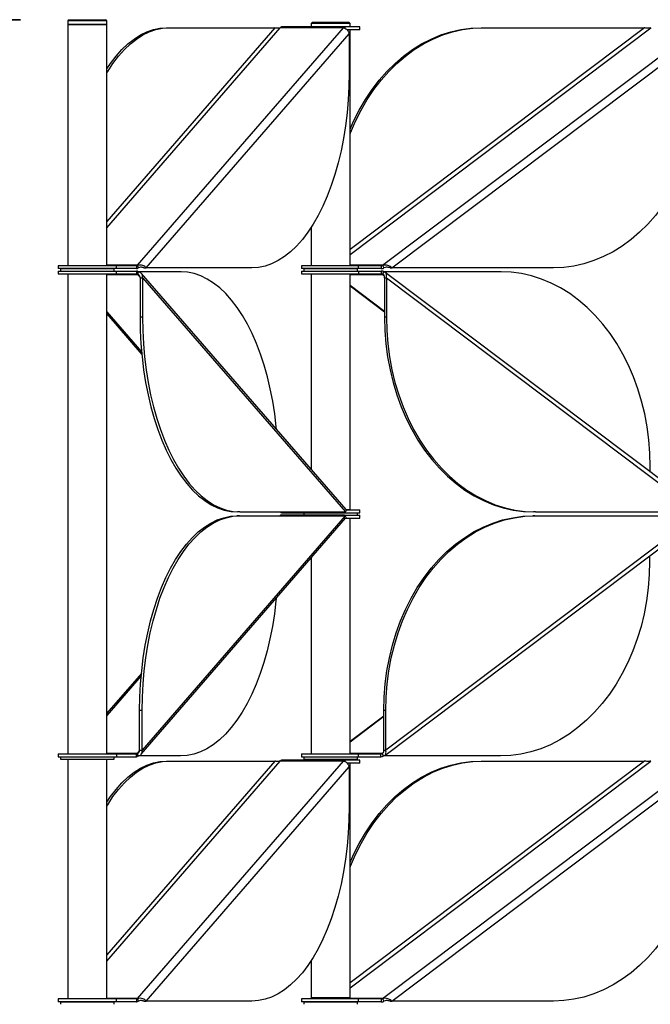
# Model space of a CAD drawing. Header units: millimetres. Extents: x 5 to 415, y 2 to 292.
# Tile 29 of 82: x 74 to 87, y 225 to 246. Entities that reach past the tile are written whole.
import ezdxf

# ---------------------------------------------------------------- set-up
doc = ezdxf.new("R2010")
doc.units = ezdxf.units.MM
doc.layers.add('CONTORNI', color=7, linetype='Continuous', lineweight=35)
doc.styles.add('SLDTEXTSTYLE1', font='TXT', dxfattribs={"width": 0.7})
doc.dimstyles.new('SLDDIMSTYLE0', dxfattribs={"dimtxt": 3.351389, "dimasz": 2, "dimexe": 0, "dimexo": 0.0625, "dimgap": 0.837847, "dimtad": 1, "dimdec": 1, "dimlfac": 20, "dimrnd": 1e-09, "dimzin": 12, "dimdsep": 46, "dimtxsty": 'SLDTEXTSTYLE1', "dimsah": 1, "dimcen": 0.09, "dimadec": 0, "dimazin": 3, "dimtfac": 1, "dimtdec": 1, "dimtofl": 0, "dimtmove": 0, "dimatfit": 3, "dimfxl": 0, "dimfrac": 2, "dimtolj": 1, "dimtzin": 12, "dimarcsym": 0})

# ---------------------------------------------------------------- blocks, each defined once
blk = doc.blocks.new('_D')
at = {"layer": 'CONTORNI', "color": 7}
for p, q in [((74.138, 245.707), (62.013, 245.707)), ((63.013, 245.707), (63.013, 153.892)), ((72.013, 153.892), (62.013, 153.892))]:
    blk.add_line(p, q, dxfattribs=at)
for points in [[(63.013, 245.707), (62.763, 243.707), (63.263, 243.707)], [(63.013, 153.892), (63.263, 155.892), (62.763, 155.892)]]:
    blk.add_solid(points, dxfattribs=at)
at = {"layer": 'CONTORNI', "color": 7, "insert": (59.602, 195.488), "char_height": 2.6458, "attachment_point": 1, "rotation": 90, "style": 'SLDTEXTSTYLE1'}
blk.add_mtext('1836,3', dxfattribs=at)

msp = doc.modelspace()

# ---------------------------------------------------------------- linework, layer by layer
at = {"color": 7, "linetype": 'Continuous', "lineweight": 25}
for p, q in [((75.1381, 245.7071), (75.1131, 245.6821)), ((75.1131, 245.6821), (75.1131, 245.6071)), ((75.9131, 245.6821), (75.1131, 245.6821)), ((75.1131, 245.6071), (75.1131, 240.6496)), ((75.1131, 245.6071), (75.8423, 245.6071)), ((75.6656, 245.6071), (75.1131, 245.6071)), ((75.1381, 245.7071), (75.8881, 245.7071)), ((75.9131, 245.6071), (75.6656, 245.6071)), ((75.8423, 245.6071), (75.9131, 245.6071)), ((75.9131, 245.6821), (75.8881, 245.7071)), ((75.9131, 245.6071), (75.9131, 245.6821)), ((75.9131, 240.6496), (75.9131, 245.6071)), ((80.8054, 245.5571), (79.5066, 245.5571)), ((80.1401, 245.6571), (80.1151, 245.6321)), ((80.1151, 245.6321), (80.1151, 245.5571)), ((80.9151, 245.6321), (80.1151, 245.6321)), ((80.1401, 245.6571), (80.8901, 245.6571)), ((80.8054, 245.5571), (80.8054, 245.5322)), ((80.8113, 245.5571), (80.8054, 245.5571)), ((81.1151, 245.5571), (80.8113, 245.5571)), ((80.8113, 245.5296), (80.8113, 245.5571)), ((80.9151, 245.6321), (80.8901, 245.6571)), ((80.9151, 245.5571), (80.9151, 245.6321)), ((81.1151, 245.4971), (81.1151, 245.5571)), ((75.9131, 241.4279), (79.4766, 245.541)), ((79.3646, 245.541), (75.9131, 241.5572)), ((76.5447, 240.6577), (80.7754, 245.541)), ((76.7236, 240.6057), (80.8944, 245.4198)), ((77.1427, 245.541), (77.1946, 245.541)), ((77.1946, 245.541), (79.3646, 245.541)), ((80.7754, 245.541), (79.4766, 245.541)), ((81.1151, 245.4971), (80.8533, 245.4971)), ((80.8944, 245.4198), (80.8944, 244.6057)), ((80.9151, 240.8813), (87.0985, 245.541)), ((86.968, 245.541), (80.9151, 240.9796)), ((80.9151, 240.6496), (80.9151, 245.4971)), ((81.5824, 240.6577), (88.0626, 245.541)), ((81.7744, 240.6057), (88.1627, 245.4198)), ((83.6058, 245.541), (83.6444, 245.541)), ((83.6444, 245.541), (86.968, 245.541)), ((80.1151, 241.4377), (80.1151, 240.6496)), ((74.9131, 240.6496), (74.9131, 240.5896)), ((76.1131, 240.6496), (74.9131, 240.6496)), ((76.1131, 240.5896), (74.9131, 240.5896)), ((74.9131, 240.5396), (74.9131, 240.4796)), ((74.9131, 240.5396), (76.1131, 240.5396)), ((74.9631, 240.5896), (74.9631, 240.5396)), ((74.9631, 240.5896), (75.6484, 240.5896)), ((75.2131, 240.5896), (75.2131, 240.5896)), ((75.6484, 240.5896), (76.0631, 240.5896)), ((75.8131, 240.5896), (75.8131, 240.5896)), ((76.5447, 240.6577), (75.9131, 240.6577)), ((76.0631, 240.5396), (76.0631, 240.5896)), ((76.1131, 240.5896), (76.1131, 240.6496)), ((76.5209, 240.6496), (76.1131, 240.6496)), ((76.5209, 240.5896), (76.1131, 240.5896)), ((76.1131, 240.4796), (76.1131, 240.5396)), ((76.1131, 240.5396), (76.5209, 240.5396)), ((76.5209, 240.6496), (76.5209, 240.5896)), ((76.5209, 240.6496), (76.5297, 240.6496)), ((76.5209, 240.5896), (76.5297, 240.5896)), ((76.5209, 240.5396), (76.5209, 240.4796)), ((76.5297, 240.5396), (76.5209, 240.5396)), ((76.5297, 240.5896), (76.5297, 240.6496)), ((76.5297, 240.5396), (76.5297, 240.4796)), ((76.5447, 240.6577), (76.5597, 240.6057)), ((76.5597, 240.5235), (76.5447, 240.4716)), ((77.4388, 240.5235), (76.5597, 240.5235)), ((80.8307, 235.6384), (76.6272, 240.4903)), ((76.6717, 240.6057), (76.7236, 240.6057)), ((78.8936, 240.6057), (76.7236, 240.6057)), ((79.9151, 240.6496), (79.9151, 240.5896)), ((81.0845, 240.6496), (79.9151, 240.6496)), ((81.0845, 240.5896), (79.9151, 240.5896)), ((79.9151, 240.5396), (79.9151, 240.4796)), ((79.9151, 240.5396), (81.0845, 240.5396)), ((79.9651, 240.5896), (79.9651, 240.5396)), ((79.9651, 240.5896), (80.4599, 240.5896)), ((80.2151, 240.5896), (80.2151, 240.5896)), ((80.4599, 240.5896), (81.0651, 240.5896)), ((80.8151, 240.5896), (80.8151, 240.5896)), ((81.5824, 240.6577), (80.9151, 240.6577)), ((81.0651, 240.5396), (81.0651, 240.5896)), ((81.0845, 240.5896), (81.0845, 240.6496)), ((81.5529, 240.6496), (81.0845, 240.6496)), ((81.5529, 240.5896), (81.0845, 240.5896)), ((81.0845, 240.5396), (81.0845, 240.4796)), ((81.0845, 240.5396), (81.5529, 240.5396)), ((81.5529, 240.6496), (81.5529, 240.5896)), ((81.5529, 240.6496), (81.5594, 240.6496)), ((81.5529, 240.5896), (81.5594, 240.5896)), ((81.5529, 240.5396), (81.5529, 240.4796)), ((81.5594, 240.5396), (81.5529, 240.5396)), ((81.5594, 240.5896), (81.5594, 240.6496)), ((81.5594, 240.5396), (81.5594, 240.4796)), ((81.5824, 240.6577), (81.6053, 240.6057)), ((81.6053, 240.5235), (81.5824, 240.4716)), ((84.0184, 240.5235), (81.6053, 240.5235)), ((88.0944, 235.6452), (81.6374, 240.511)), ((81.7358, 240.6057), (81.7744, 240.6057)), ((85.0981, 240.6057), (81.7744, 240.6057)), ((74.9131, 240.4796), (76.1131, 240.4796)), ((75.1131, 240.4796), (75.1131, 230.6147)), ((75.9131, 230.6147), (75.9131, 240.4796)), ((75.9131, 240.4716), (76.5447, 240.4716)), ((76.1131, 240.4796), (76.5209, 240.4796)), ((76.5297, 240.4796), (76.5209, 240.4796)), ((76.5447, 240.4716), (76.596, 240.4124)), ((76.5966, 240.4023), (76.6486, 240.4023)), ((76.5966, 240.4023), (76.5966, 239.5882)), ((76.6486, 240.4023), (80.8193, 235.5882)), ((76.6486, 240.4023), (76.6486, 239.5882)), ((79.9151, 240.4796), (81.0845, 240.4796)), ((80.1151, 240.4796), (80.1151, 236.4644)), ((80.9151, 235.6321), (80.9151, 240.4796)), ((80.9151, 240.4716), (81.5824, 240.4716)), ((81.0845, 240.4796), (81.5529, 240.4796)), ((81.5594, 240.4796), (81.5529, 240.4796)), ((81.5824, 240.4716), (81.6133, 240.4482)), ((81.6209, 240.4023), (81.6595, 240.4023)), ((81.6209, 240.4023), (81.6209, 239.5882)), ((81.6595, 240.4023), (88.0477, 235.5882)), ((81.6595, 240.4023), (81.6595, 239.5882)), ((80.9151, 240.2479), (81.6209, 239.716)), ((80.9151, 240.2362), (81.6209, 239.7043)), ((75.9131, 239.7013), (76.6286, 238.8754)), ((75.9131, 239.6566), (76.6334, 238.8253)), ((76.6486, 239.5882), (76.5966, 239.5882)), ((81.6595, 239.5882), (81.6209, 239.5882)), ((87.083, 236.4074), (87.083, 236.5235)), ((80.8322, 235.6321), (81.1151, 235.6321)), ((80.8673, 235.6321), (80.8356, 235.6321)), ((80.9151, 235.6321), (80.8673, 235.6321)), ((81.1151, 235.5721), (81.1151, 235.6321)), ((76.6191, 230.604), (80.8226, 235.4559)), ((80.8113, 235.5061), (76.6405, 230.692)), ((78.6413, 235.5061), (78.5894, 235.5061)), ((78.6494, 235.5882), (78.5974, 235.5882)), ((78.6413, 235.5061), (80.8113, 235.5061)), ((78.6494, 235.5882), (80.8193, 235.5882)), ((79.4985, 235.5222), (79.5073, 235.5222)), ((79.5066, 235.5721), (80.8054, 235.5721)), ((80.7887, 235.5222), (79.5073, 235.5222)), ((79.9651, 235.5721), (79.9651, 235.5222)), ((80.7887, 235.5222), (80.7974, 235.5222)), ((80.7974, 235.5222), (80.7974, 235.5061)), ((80.8, 235.5222), (81.1151, 235.5222)), ((80.8, 235.5222), (80.8, 235.5061)), ((80.8054, 235.5882), (80.8054, 235.5721)), ((80.8054, 235.5721), (80.8113, 235.5721)), ((80.8113, 235.5882), (80.8113, 235.5721)), ((80.8113, 235.5721), (81.1151, 235.5721)), ((80.8244, 235.4622), (81.1151, 235.4622)), ((80.9151, 230.6147), (80.9151, 235.4622)), ((81.0651, 235.5222), (81.0651, 235.5721)), ((81.1151, 235.4622), (81.1151, 235.5222)), ((81.6251, 230.5832), (88.082, 235.4491)), ((88.0354, 235.5061), (81.6472, 230.692)), ((84.7117, 235.5061), (84.6732, 235.5061)), ((84.724, 235.5882), (84.6855, 235.5882)), ((84.7117, 235.5061), (88.0354, 235.5061)), ((84.724, 235.5882), (88.0477, 235.5882)), ((80.1151, 234.6392), (80.1151, 230.6147)), ((87.0707, 234.6869), (87.0707, 234.5708)), ((76.6253, 232.269), (75.9131, 231.447)), ((76.6206, 232.2189), (75.9131, 231.4023)), ((76.6405, 231.5061), (76.5886, 231.5061)), ((76.5886, 230.692), (76.5886, 231.5061)), ((76.6405, 230.692), (76.6405, 231.5061)), ((81.6086, 231.3899), (80.9151, 230.8673)), ((81.6086, 231.3782), (80.9151, 230.8556)), ((81.6472, 231.5061), (81.6086, 231.5061)), ((81.6086, 230.692), (81.6086, 231.5061)), ((81.6472, 230.692), (81.6472, 231.5061)), ((74.9131, 230.6147), (74.9131, 230.5547)), ((74.9131, 230.6147), (76.1131, 230.6147)), ((76.5366, 230.6227), (75.9131, 230.6227)), ((76.1131, 230.6147), (76.1131, 230.5547)), ((76.1131, 230.6147), (76.5216, 230.6147)), ((76.5216, 230.5547), (76.5216, 230.6147)), ((76.5887, 230.6828), (76.5366, 230.6227)), ((76.5366, 230.6227), (76.5516, 230.5708)), ((77.4308, 230.5708), (76.5516, 230.5708)), ((76.5886, 230.692), (76.6405, 230.692)), ((79.9151, 230.6147), (79.9151, 230.5547)), ((79.9151, 230.6147), (81.0803, 230.6147)), ((81.57, 230.6227), (80.9151, 230.6227)), ((81.0803, 230.6147), (81.0803, 230.5547)), ((81.0803, 230.6147), (81.5471, 230.6147)), ((81.5471, 230.5547), (81.5471, 230.6147)), ((81.6014, 230.6464), (81.57, 230.6227)), ((81.57, 230.6227), (81.593, 230.5708)), ((84.0061, 230.5708), (81.593, 230.5708)), ((81.6086, 230.692), (81.6472, 230.692)), ((74.9131, 230.5547), (76.1131, 230.5547)), ((74.9631, 230.5547), (74.9631, 230.5047)), ((74.9631, 230.5047), (76.053, 230.5047)), ((75.1131, 230.5047), (75.1131, 225.5746)), ((75.9131, 225.5746), (75.9131, 230.5047)), ((75.9131, 226.3529), (79.4766, 230.466)), ((79.3646, 230.466), (75.9131, 226.4822)), ((76.053, 230.5047), (76.0631, 230.5047)), ((76.0631, 230.5047), (76.0631, 230.5547)), ((76.1131, 230.5547), (76.5216, 230.5547)), ((76.5447, 225.5827), (80.7754, 230.466)), ((77.1427, 230.466), (77.1946, 230.466)), ((77.1946, 230.466), (79.3646, 230.466)), ((80.7754, 230.466), (79.4766, 230.466)), ((80.8054, 230.4821), (79.5066, 230.4821)), ((79.9151, 230.5547), (81.0803, 230.5547)), ((79.9651, 230.5547), (79.9651, 230.5047)), ((79.9651, 230.5047), (80.9865, 230.5047)), ((80.2151, 230.5047), (80.2151, 230.4821)), ((80.8054, 230.4821), (80.8054, 230.4572)), ((80.8113, 230.4821), (80.8054, 230.4821)), ((81.1151, 230.4821), (80.8113, 230.4821)), ((80.8113, 230.4546), (80.8113, 230.4821)), ((80.8151, 230.4821), (80.8151, 230.5047)), ((81.1151, 230.4221), (80.8533, 230.4221)), ((80.9151, 225.8063), (87.0985, 230.466)), ((86.968, 230.466), (80.9151, 225.9046)), ((80.9151, 225.5971), (80.9151, 230.4221)), ((80.9865, 230.5047), (81.0651, 230.5047)), ((81.0651, 230.5047), (81.0651, 230.5547)), ((81.0803, 230.5547), (81.5471, 230.5547)), ((81.1151, 230.4221), (81.1151, 230.4821)), ((81.5824, 225.5827), (88.0626, 230.466)), ((83.6058, 230.466), (83.6444, 230.466)), ((83.6444, 230.466), (86.968, 230.466)), ((76.7236, 225.5307), (80.8944, 230.3448)), ((80.8944, 230.3448), (80.8944, 229.5307)), ((81.7744, 225.5307), (88.1627, 230.3448)), ((80.1151, 226.3627), (80.1151, 225.5971)), ((74.9131, 225.5746), (74.9131, 225.5146)), ((76.1131, 225.5746), (74.9131, 225.5746)), ((76.1131, 225.5146), (74.9131, 225.5146)), ((74.9631, 225.5146), (74.9631, 225.4646)), ((74.9631, 225.5146), (75.6484, 225.5146)), ((75.2131, 225.5146), (75.2131, 225.5146)), ((75.6484, 225.5146), (76.0631, 225.5146)), ((75.8131, 225.5146), (75.8131, 225.5146)), ((76.5447, 225.5827), (75.9131, 225.5827)), ((76.0631, 225.4646), (76.0631, 225.5146)), ((76.1131, 225.5146), (76.1131, 225.5746)), ((76.5209, 225.5746), (76.1131, 225.5746)), ((76.5209, 225.5146), (76.1131, 225.5146)), ((76.5209, 225.5746), (76.5209, 225.5146)), ((76.5209, 225.5746), (76.5297, 225.5746)), ((76.5209, 225.5146), (76.5297, 225.5146)), ((76.5297, 225.5146), (76.5297, 225.5746)), ((76.5447, 225.5827), (76.5597, 225.5307)), ((76.6717, 225.5307), (76.7236, 225.5307)), ((78.8936, 225.5307), (76.7236, 225.5307)), ((79.9151, 225.5746), (79.9151, 225.5146)), ((81.0845, 225.5746), (79.9151, 225.5746)), ((81.0845, 225.5146), (79.9151, 225.5146)), ((79.9651, 225.5146), (79.9651, 225.4646)), ((79.9651, 225.5146), (80.4599, 225.5146)), ((80.7672, 225.5971), (80.1151, 225.5971)), ((80.2151, 225.5971), (80.2151, 225.5746)), ((80.2151, 225.5146), (80.2151, 225.5146)), ((80.4599, 225.5146), (81.0651, 225.5146)), ((80.9151, 225.5971), (80.7672, 225.5971)), ((80.8151, 225.5746), (80.8151, 225.5971)), ((81.5824, 225.5827), (80.8151, 225.5827)), ((80.8151, 225.5146), (80.8151, 225.5146)), ((81.0651, 225.4646), (81.0651, 225.5146)), ((81.0845, 225.5146), (81.0845, 225.5746)), ((81.5529, 225.5746), (81.0845, 225.5746)), ((81.5529, 225.5146), (81.0845, 225.5146)), ((81.5529, 225.5746), (81.5529, 225.5146)), ((81.5529, 225.5746), (81.5594, 225.5746)), ((81.5529, 225.5146), (81.5594, 225.5146)), ((81.5594, 225.5146), (81.5594, 225.5746)), ((81.5824, 225.5827), (81.6053, 225.5307)), ((81.7358, 225.5307), (81.7744, 225.5307)), ((85.0981, 225.5307), (81.7744, 225.5307))]:
    msp.add_line(p, q, dxfattribs=at)
at = {"color": 7, "linetype": 'Continuous', "lineweight": 25, "flags": 128}
for points in [[(75.9131, 244.6129), (75.932, 244.6439), (76.0408, 244.8089), (76.1551, 244.9587), (76.2741, 245.0926), (76.3975, 245.2099), (76.5246, 245.3101), (76.6548, 245.3927), (76.7876, 245.4574), (76.9222, 245.5038), (77.0581, 245.5317), (77.1946, 245.541)], [(75.9131, 244.6966), (75.9889, 244.8089), (76.1031, 244.9587), (76.2222, 245.0926), (76.3456, 245.2099), (76.4727, 245.3101), (76.6029, 245.3927), (76.7356, 245.4574), (76.8702, 245.5038), (77.0061, 245.5317), (77.1427, 245.541)], [(80.9151, 243.3603), (80.9234, 243.3813), (81.0259, 243.6194), (81.1407, 243.8478), (81.2671, 244.0654), (81.4047, 244.2712), (81.5526, 244.4644), (81.7103, 244.6439), (81.8771, 244.8089), (82.0521, 244.9587), (82.2345, 245.0926), (82.4234, 245.2099), (82.6181, 245.3101), (82.8175, 245.3927), (83.0208, 245.4574), (83.2271, 245.5038), (83.4352, 245.5317), (83.6444, 245.541)], [(80.9151, 243.4556), (80.9874, 243.6194), (81.1021, 243.8478), (81.2286, 244.0654), (81.3661, 244.2712), (81.5141, 244.4644), (81.6718, 244.6439), (81.8385, 244.8089), (82.0135, 244.9587), (82.1959, 245.0926), (82.3849, 245.2099), (82.5795, 245.3101), (82.779, 245.3927), (82.9823, 245.4574), (83.1885, 245.5038), (83.3967, 245.5317), (83.6058, 245.541)], [(80.8944, 244.6057), (80.8897, 244.3327), (80.8757, 244.061), (80.8525, 243.7919), (80.8202, 243.5265), (80.7788, 243.2662), (80.7287, 243.0121), (80.67, 242.7655), (80.6031, 242.5274), (80.5281, 242.299), (80.4456, 242.0814), (80.3558, 241.8755), (80.2592, 241.6824), (80.1562, 241.5029), (80.0474, 241.3378), (79.9331, 241.188), (79.8141, 241.0542), (79.6907, 240.9369), (79.5636, 240.8367), (79.4334, 240.754), (79.3006, 240.6894), (79.166, 240.643), (79.0301, 240.615), (78.8936, 240.6057)], [(88.1627, 244.6057), (88.1555, 244.3327), (88.1341, 244.061), (88.0986, 243.7919), (88.049, 243.5265), (87.9857, 243.2662), (87.9089, 243.0121), (87.8191, 242.7655), (87.7165, 242.5274), (87.6018, 242.299), (87.4753, 242.0814), (87.3378, 241.8755), (87.1898, 241.6824), (87.0321, 241.5029), (86.8654, 241.3378), (86.6904, 241.188), (86.508, 241.0542), (86.319, 240.9369), (86.1244, 240.8367), (85.9249, 240.754), (85.7216, 240.6894), (85.5154, 240.643), (85.3072, 240.615), (85.0981, 240.6057)], [(79.4029, 237.2864), (79.3978, 237.3373), (79.3654, 237.6027), (79.3241, 237.863), (79.274, 238.1171), (79.2153, 238.3638), (79.1483, 238.6019), (79.0734, 238.8302), (78.9909, 239.0479), (78.9011, 239.2537), (78.8045, 239.4469), (78.7015, 239.6264), (78.5926, 239.7914), (78.4784, 239.9412), (78.3593, 240.0751), (78.236, 240.1924), (78.1089, 240.2926), (77.9786, 240.3752), (77.8459, 240.4399), (77.7113, 240.4863), (77.5754, 240.5142), (77.4388, 240.5235)], [(87.083, 236.5235), (87.0758, 236.7965), (87.0544, 237.0682), (87.0189, 237.3373), (86.9693, 237.6027), (86.906, 237.863), (86.8293, 238.1171), (86.7394, 238.3638), (86.6368, 238.6019), (86.5221, 238.8302), (86.3956, 239.0479), (86.2581, 239.2537), (86.1101, 239.4469), (85.9524, 239.6264), (85.7857, 239.7914), (85.6107, 239.9412), (85.4283, 240.0751), (85.2393, 240.1924), (85.0447, 240.2926), (84.8452, 240.3752), (84.6419, 240.4399), (84.4357, 240.4863), (84.2275, 240.5142), (84.0184, 240.5235)], [(76.5966, 239.5882), (76.6013, 239.3152), (76.6153, 239.0435), (76.6385, 238.7744), (76.6708, 238.509), (76.7121, 238.2487), (76.7623, 237.9946), (76.8209, 237.7479), (76.8879, 237.5099), (76.9628, 237.2815), (77.0454, 237.0638), (77.1352, 236.858), (77.2318, 236.6648), (77.3347, 236.4853), (77.4436, 236.3203), (77.5578, 236.1705), (77.6769, 236.0367), (77.8003, 235.9193), (77.9274, 235.8191), (78.0576, 235.7365), (78.1903, 235.6719), (78.325, 235.6254), (78.4609, 235.5975), (78.5974, 235.5882)], [(76.6486, 239.5882), (76.6532, 239.3152), (76.6672, 239.0435), (76.6904, 238.7744), (76.7228, 238.509), (76.7641, 238.2487), (76.8142, 237.9946), (76.8729, 237.7479), (76.9399, 237.5099), (77.0148, 237.2815), (77.0973, 237.0638), (77.1871, 236.858), (77.2837, 236.6648), (77.3867, 236.4853), (77.4955, 236.3203), (77.6098, 236.1705), (77.7289, 236.0367), (77.8522, 235.9193), (77.9793, 235.8191), (78.1096, 235.7365), (78.2423, 235.6719), (78.3769, 235.6254), (78.5128, 235.5975), (78.6494, 235.5882)], [(81.6209, 239.5882), (81.6281, 239.3152), (81.6495, 239.0435), (81.685, 238.7744), (81.7346, 238.509), (81.7979, 238.2487), (81.8746, 237.9946), (81.9645, 237.7479), (82.0671, 237.5099), (82.1818, 237.2815), (82.3083, 237.0638), (82.4458, 236.858), (82.5938, 236.6648), (82.7515, 236.4853), (82.9182, 236.3203), (83.0932, 236.1705), (83.2756, 236.0367), (83.4646, 235.9193), (83.6592, 235.8191), (83.8587, 235.7365), (84.062, 235.6719), (84.2682, 235.6254), (84.4763, 235.5975), (84.6855, 235.5882)], [(81.6595, 239.5882), (81.6666, 239.3152), (81.688, 239.0435), (81.7236, 238.7744), (81.7731, 238.509), (81.8364, 238.2487), (81.9132, 237.9946), (82.0031, 237.7479), (82.1056, 237.5099), (82.2204, 237.2815), (82.3468, 237.0638), (82.4843, 236.858), (82.6323, 236.6648), (82.79, 236.4853), (82.9568, 236.3203), (83.1317, 236.1705), (83.3141, 236.0367), (83.5031, 235.9193), (83.6978, 235.8191), (83.8972, 235.7365), (84.1005, 235.6719), (84.3067, 235.6254), (84.5149, 235.5975), (84.724, 235.5882)], [(76.5886, 231.5061), (76.5932, 231.7791), (76.6072, 232.0507), (76.6304, 232.3199), (76.6628, 232.5853), (76.7041, 232.8456), (76.7542, 233.0997), (76.8129, 233.3463), (76.8799, 233.5844), (76.9548, 233.8128), (77.0373, 234.0304), (77.1271, 234.2363), (77.2237, 234.4294), (77.3267, 234.6089), (77.4356, 234.774), (77.5498, 234.9238), (77.6689, 235.0576), (77.7922, 235.1749), (77.9193, 235.2751), (78.0496, 235.3578), (78.1823, 235.4224), (78.3169, 235.4688), (78.4528, 235.4968), (78.5894, 235.5061)], [(76.6405, 231.5061), (76.6452, 231.7791), (76.6592, 232.0507), (76.6824, 232.3199), (76.7147, 232.5853), (76.7561, 232.8456), (76.8062, 233.0997), (76.8649, 233.3463), (76.9318, 233.5844), (77.0067, 233.8128), (77.0893, 234.0304), (77.1791, 234.2363), (77.2757, 234.4294), (77.3786, 234.6089), (77.4875, 234.774), (77.6017, 234.9238), (77.7208, 235.0576), (77.8442, 235.1749), (77.9713, 235.2751), (78.1015, 235.3578), (78.2342, 235.4224), (78.3689, 235.4688), (78.5048, 235.4968), (78.6413, 235.5061)], [(81.6086, 231.5061), (81.6157, 231.7791), (81.6371, 232.0507), (81.6727, 232.3199), (81.7222, 232.5853), (81.7855, 232.8456), (81.8623, 233.0997), (81.9522, 233.3463), (82.0547, 233.5844), (82.1695, 233.8128), (82.2959, 234.0304), (82.4335, 234.2363), (82.5814, 234.4294), (82.7392, 234.6089), (82.9059, 234.774), (83.0809, 234.9238), (83.2633, 235.0576), (83.4522, 235.1749), (83.6469, 235.2751), (83.8464, 235.3578), (84.0497, 235.4224), (84.2559, 235.4688), (84.464, 235.4968), (84.6732, 235.5061)], [(81.6472, 231.5061), (81.6543, 231.7791), (81.6757, 232.0507), (81.7113, 232.3199), (81.7608, 232.5853), (81.8241, 232.8456), (81.9009, 233.0997), (81.9907, 233.3463), (82.0933, 233.5844), (82.2081, 233.8128), (82.3345, 234.0304), (82.472, 234.2363), (82.62, 234.4294), (82.7777, 234.6089), (82.9444, 234.774), (83.1194, 234.9238), (83.3018, 235.0576), (83.4908, 235.1749), (83.6855, 235.2751), (83.8849, 235.3578), (84.0882, 235.4224), (84.2944, 235.4688), (84.5026, 235.4968), (84.7117, 235.5061)], [(87.0707, 234.5708), (87.0635, 234.2978), (87.0421, 234.0261), (87.0066, 233.7569), (86.957, 233.4916), (86.8937, 233.2312), (86.8169, 232.9772), (86.7271, 232.7305), (86.6245, 232.4924), (86.5097, 232.264), (86.3833, 232.0464), (86.2458, 231.8405), (86.0978, 231.6474), (85.9401, 231.4679), (85.7734, 231.3029), (85.5984, 231.1531), (85.416, 231.0192), (85.227, 230.9019), (85.0323, 230.8017), (84.8329, 230.7191), (84.6296, 230.6544), (84.4234, 230.608), (84.2152, 230.5801), (84.0061, 230.5708)], [(79.3948, 233.8078), (79.3897, 233.7569), (79.3574, 233.4916), (79.3161, 233.2312), (79.2659, 232.9772), (79.2073, 232.7305), (79.1403, 232.4924), (79.0654, 232.264), (78.9828, 232.0464), (78.893, 231.8405), (78.7964, 231.6474), (78.6935, 231.4679), (78.5846, 231.3029), (78.4704, 231.1531), (78.3513, 231.0192), (78.2279, 230.9019), (78.1008, 230.8017), (77.9706, 230.7191), (77.8379, 230.6544), (77.7032, 230.608), (77.5673, 230.5801), (77.4308, 230.5708)], [(75.9131, 229.5379), (75.932, 229.5689), (76.0408, 229.7339), (76.1551, 229.8837), (76.2741, 230.0176), (76.3975, 230.1349), (76.5246, 230.2351), (76.6548, 230.3177), (76.7876, 230.3824), (76.9222, 230.4288), (77.0581, 230.4567), (77.1946, 230.466)], [(75.9131, 229.6216), (75.9889, 229.7339), (76.1031, 229.8837), (76.2222, 230.0176), (76.3456, 230.1349), (76.4727, 230.2351), (76.6029, 230.3177), (76.7356, 230.3824), (76.8702, 230.4288), (77.0061, 230.4567), (77.1427, 230.466)], [(80.9151, 228.2853), (80.9234, 228.3063), (81.0259, 228.5444), (81.1407, 228.7728), (81.2671, 228.9904), (81.4047, 229.1962), (81.5526, 229.3894), (81.7103, 229.5689), (81.8771, 229.7339), (82.0521, 229.8837), (82.2345, 230.0176), (82.4234, 230.1349), (82.6181, 230.2351), (82.8175, 230.3177), (83.0208, 230.3824), (83.2271, 230.4288), (83.4352, 230.4567), (83.6444, 230.466)], [(80.9151, 228.3806), (80.9874, 228.5444), (81.1021, 228.7728), (81.2286, 228.9904), (81.3661, 229.1962), (81.5141, 229.3894), (81.6718, 229.5689), (81.8385, 229.7339), (82.0135, 229.8837), (82.1959, 230.0176), (82.3849, 230.1349), (82.5795, 230.2351), (82.779, 230.3177), (82.9823, 230.3824), (83.1885, 230.4288), (83.3967, 230.4567), (83.6058, 230.466)], [(80.8944, 229.5307), (80.8897, 229.2577), (80.8757, 228.986), (80.8525, 228.7169), (80.8202, 228.4515), (80.7788, 228.1912), (80.7287, 227.9371), (80.67, 227.6905), (80.6031, 227.4524), (80.5281, 227.224), (80.4456, 227.0064), (80.3558, 226.8005), (80.2592, 226.6074), (80.1562, 226.4279), (80.0474, 226.2628), (79.9331, 226.113), (79.8141, 225.9792), (79.6907, 225.8619), (79.5636, 225.7617), (79.4334, 225.679), (79.3006, 225.6144), (79.166, 225.568), (79.0301, 225.54), (78.8936, 225.5307)], [(88.1627, 229.5307), (88.1555, 229.2577), (88.1341, 228.986), (88.0986, 228.7169), (88.049, 228.4515), (87.9857, 228.1912), (87.9089, 227.9371), (87.8191, 227.6905), (87.7165, 227.4524), (87.6018, 227.224), (87.4753, 227.0064), (87.3378, 226.8005), (87.1898, 226.6074), (87.0321, 226.4279), (86.8654, 226.2628), (86.6904, 226.113), (86.508, 225.9792), (86.319, 225.8619), (86.1244, 225.7617), (85.9249, 225.679), (85.7216, 225.6144), (85.5154, 225.568), (85.3072, 225.54), (85.0981, 225.5307)]]:
    msp.add_lwpolyline(points, dxfattribs=at)
at = {"color": 7, "linetype": 'Continuous', "lineweight": 25}
for centre, radius, start, end in [((79.509, 245.5165), 0.0407, 93.43942, 142.9155), ((80.8079, 245.5165), 0.0407, 93.43942, 142.9155), ((76.5284, 240.6699), 0.0203, 273.43942, 322.9155), ((76.5272, 240.6302), 0.0407, 273.43942, 322.9155), ((76.5272, 240.499), 0.0407, 37.0845, 86.56058), ((81.5589, 240.6878), 0.0381, 270.65935, 307.89406), ((81.5585, 240.6659), 0.0763, 270.65935, 307.89406), ((81.5585, 240.4633), 0.0763, 52.10594, 89.34065), ((76.5284, 240.4593), 0.0203, 37.0845, 86.56058), ((81.5589, 240.4415), 0.0381, 52.10594, 89.34065), ((79.501, 235.4816), 0.0407, 93.43942, 142.9155), ((79.509, 235.6127), 0.0407, 217.0845, 266.56058), ((80.7998, 235.4816), 0.0407, 93.43942, 142.9155), ((80.8079, 235.6127), 0.0407, 217.0845, 266.56058), ((76.5204, 230.635), 0.0203, 273.43942, 322.9155), ((76.5192, 230.5953), 0.0407, 273.43942, 322.9155), ((81.5466, 230.6528), 0.0381, 270.65935, 307.89406), ((81.5462, 230.6309), 0.0763, 270.65935, 307.89406), ((79.509, 230.4415), 0.0407, 93.43942, 142.9155), ((80.8079, 230.4415), 0.0407, 93.43942, 142.9155), ((76.5284, 225.5949), 0.0203, 273.43942, 322.9155), ((76.5272, 225.5552), 0.0407, 273.43942, 322.9155), ((81.5589, 225.6128), 0.0381, 270.65935, 307.89406), ((81.5585, 225.5909), 0.0763, 270.65935, 307.89406)]:
    msp.add_arc(centre, radius, start, end, dxfattribs=at)
for points, knots in [([(79.4766, 245.541), (79.4627, 245.5368), (79.4349, 245.5283), (79.3952, 245.5309), (79.3738, 245.5371), (79.3655, 245.5407), (79.3646, 245.541)], [0, 0, 0, 0, 0.3201967, 0.6410914, 0.961986, 1, 1, 1, 1]), ([(80.7754, 245.541), (80.7866, 245.5386), (80.8088, 245.5337), (80.8424, 245.5114), (80.8705, 245.4805), (80.8878, 245.4481), (80.8926, 245.4274), (80.8944, 245.4198)], [0, 0, 0, 0, 0.2182973, 0.4366061, 0.6549149, 0.8732236, 1, 1, 1, 1]), ([(87.0985, 245.541), (87.0841, 245.5368), (87.0553, 245.5283), (87.0101, 245.5309), (86.982, 245.5371), (86.9694, 245.5407), (86.968, 245.541)], [0, 0, 0, 0, 0.3201967, 0.6410914, 0.961986, 1, 1, 1, 1]), ([(76.7236, 240.6057), (76.7146, 240.6148), (76.6965, 240.6331), (76.6524, 240.6543), (76.5998, 240.666), (76.5635, 240.6605), (76.5447, 240.6577)], [0, 0, 0, 0, 0.2453754, 0.4909149, 0.7364551, 1, 1, 1, 1]), ([(76.6717, 240.6057), (76.663, 240.6089), (76.6458, 240.6152), (76.6064, 240.6182), (76.5764, 240.6124), (76.5613, 240.6063), (76.5597, 240.6057)], [0, 0, 0, 0, 0.32019668, 0.6410914, 0.96198601, 1, 1, 1, 1]), ([(76.6486, 240.4023), (76.6497, 240.4154), (76.652, 240.4417), (76.6394, 240.477), (76.6157, 240.5043), (76.5872, 240.5193), (76.5671, 240.5224), (76.5597, 240.5235)], [0, 0, 0, 0, 0.21829734, 0.43660611, 0.65491491, 0.8732236, 1, 1, 1, 1]), ([(81.7744, 240.6057), (81.7617, 240.6148), (81.7364, 240.6331), (81.6872, 240.6543), (81.6336, 240.666), (81.5998, 240.6605), (81.5824, 240.6577)], [0, 0, 0, 0, 0.2453754, 0.4909149, 0.7364551, 1, 1, 1, 1]), ([(81.7358, 240.6057), (81.7237, 240.6089), (81.6993, 240.6152), (81.6542, 240.6182), (81.6225, 240.6124), (81.607, 240.6063), (81.6053, 240.6057)], [0, 0, 0, 0, 0.3201967, 0.6410914, 0.961986, 1, 1, 1, 1]), ([(81.6595, 240.4023), (81.6622, 240.4154), (81.6676, 240.4417), (81.6628, 240.477), (81.648, 240.5043), (81.6273, 240.5193), (81.6112, 240.5224), (81.6053, 240.5235)], [0, 0, 0, 0, 0.2182973, 0.4366061, 0.6549149, 0.8732236, 1, 1, 1, 1]), ([(76.5966, 240.4023), (76.5966, 240.4098), (76.5966, 240.4249), (76.5877, 240.4452), (76.573, 240.4609), (76.5573, 240.4688), (76.5473, 240.471), (76.5447, 240.4716)], [0, 0, 0, 0, 0.2289275, 0.457855, 0.686699, 0.9155428, 1, 1, 1, 1]), ([(81.6209, 240.4023), (81.6214, 240.4098), (81.6225, 240.4249), (81.6169, 240.4452), (81.6059, 240.4609), (81.5932, 240.4688), (81.5847, 240.471), (81.5824, 240.4716)], [0, 0, 0, 0, 0.2289275, 0.457855, 0.686699, 0.9155428, 1, 1, 1, 1]), ([(80.8299, 235.6376), (80.8307, 235.6372), (80.8371, 235.634), (80.8373, 235.6161), (80.8254, 235.5977), (80.8193, 235.5882)], [0, 0, 0, 0, 0.0666406, 0.5168154, 1, 1, 1, 1]), ([(80.8113, 235.5061), (80.8171, 235.4972), (80.8288, 235.4794), (80.8293, 235.4613), (80.8227, 235.4576), (80.8215, 235.457)], [0, 0, 0, 0, 0.4497301, 0.899761, 1, 1, 1, 1]), ([(76.5366, 230.6227), (76.5438, 230.6247), (76.5582, 230.6286), (76.575, 230.6428), (76.5859, 230.6615), (76.5893, 230.6789), (76.5887, 230.6892), (76.5886, 230.692)], [0, 0, 0, 0, 0.2289275, 0.457855, 0.686699, 0.9155428, 1, 1, 1, 1]), ([(76.5516, 230.5708), (76.5643, 230.5732), (76.5895, 230.5781), (76.619, 230.6004), (76.6379, 230.6313), (76.6441, 230.6637), (76.6415, 230.6844), (76.6405, 230.692)], [0, 0, 0, 0, 0.2182973, 0.4366061, 0.6549149, 0.8732236, 1, 1, 1, 1]), ([(81.57, 230.6227), (81.5761, 230.6247), (81.5883, 230.6286), (81.6012, 230.6428), (81.6086, 230.6615), (81.61, 230.6789), (81.6089, 230.6892), (81.6086, 230.692)], [0, 0, 0, 0, 0.2289275, 0.457855, 0.686699, 0.9155428, 1, 1, 1, 1]), ([(81.593, 230.5708), (81.603, 230.5732), (81.6229, 230.5781), (81.6431, 230.6004), (81.6536, 230.6313), (81.6537, 230.6637), (81.6489, 230.6844), (81.6472, 230.692)], [0, 0, 0, 0, 0.2182973, 0.4366061, 0.6549149, 0.8732236, 1, 1, 1, 1]), ([(79.4766, 230.466), (79.4627, 230.4618), (79.4349, 230.4533), (79.3952, 230.4559), (79.3738, 230.4621), (79.3655, 230.4657), (79.3646, 230.466)], [0, 0, 0, 0, 0.3201967, 0.6410914, 0.961986, 1, 1, 1, 1]), ([(80.7754, 230.466), (80.7866, 230.4636), (80.8088, 230.4587), (80.8424, 230.4364), (80.8705, 230.4055), (80.8878, 230.3731), (80.8926, 230.3524), (80.8944, 230.3448)], [0, 0, 0, 0, 0.2182973, 0.4366061, 0.6549149, 0.8732236, 1, 1, 1, 1]), ([(87.0985, 230.466), (87.0841, 230.4618), (87.0553, 230.4533), (87.0101, 230.4559), (86.982, 230.4621), (86.9694, 230.4657), (86.968, 230.466)], [0, 0, 0, 0, 0.3201967, 0.6410914, 0.961986, 1, 1, 1, 1]), ([(76.7236, 225.5307), (76.7146, 225.5398), (76.6965, 225.5581), (76.6524, 225.5793), (76.5998, 225.591), (76.5635, 225.5855), (76.5447, 225.5827)], [0, 0, 0, 0, 0.2453754, 0.4909149, 0.7364551, 1, 1, 1, 1]), ([(76.6717, 225.5307), (76.663, 225.5339), (76.6458, 225.5402), (76.6064, 225.5432), (76.5764, 225.5374), (76.5613, 225.5313), (76.5597, 225.5307)], [0, 0, 0, 0, 0.3201967, 0.6410914, 0.961986, 1, 1, 1, 1]), ([(81.7744, 225.5307), (81.7617, 225.5398), (81.7364, 225.5581), (81.6872, 225.5793), (81.6336, 225.591), (81.5998, 225.5855), (81.5824, 225.5827)], [0, 0, 0, 0, 0.2453754, 0.4909149, 0.7364551, 1, 1, 1, 1]), ([(81.7358, 225.5307), (81.7237, 225.5339), (81.6993, 225.5402), (81.6542, 225.5432), (81.6225, 225.5374), (81.607, 225.5313), (81.6053, 225.5307)], [0, 0, 0, 0, 0.32019668, 0.6410914, 0.96198601, 1, 1, 1, 1])]:
    msp.add_open_spline(points, degree=3, knots=knots, dxfattribs=at)

# ---------------------------------------------------------------- dimensions: what is measured, and where the dimension line sits
at = {"layer": 'CONTORNI', "color": 7}
dim = msp.add_linear_dim(base=(63.0131, 153.8921), p1=(75.1381, 245.7071), p2=(73.0131, 153.8921), angle=90, dimstyle='SLDDIMSTYLE0', dxfattribs=at)
dim.commit()
dim.dimension.update_dxf_attribs({"geometry": '_D', "text_midpoint": (63.0131, 200.3998), "dimtype": 160})

doc.saveas('drawing.dxf')
